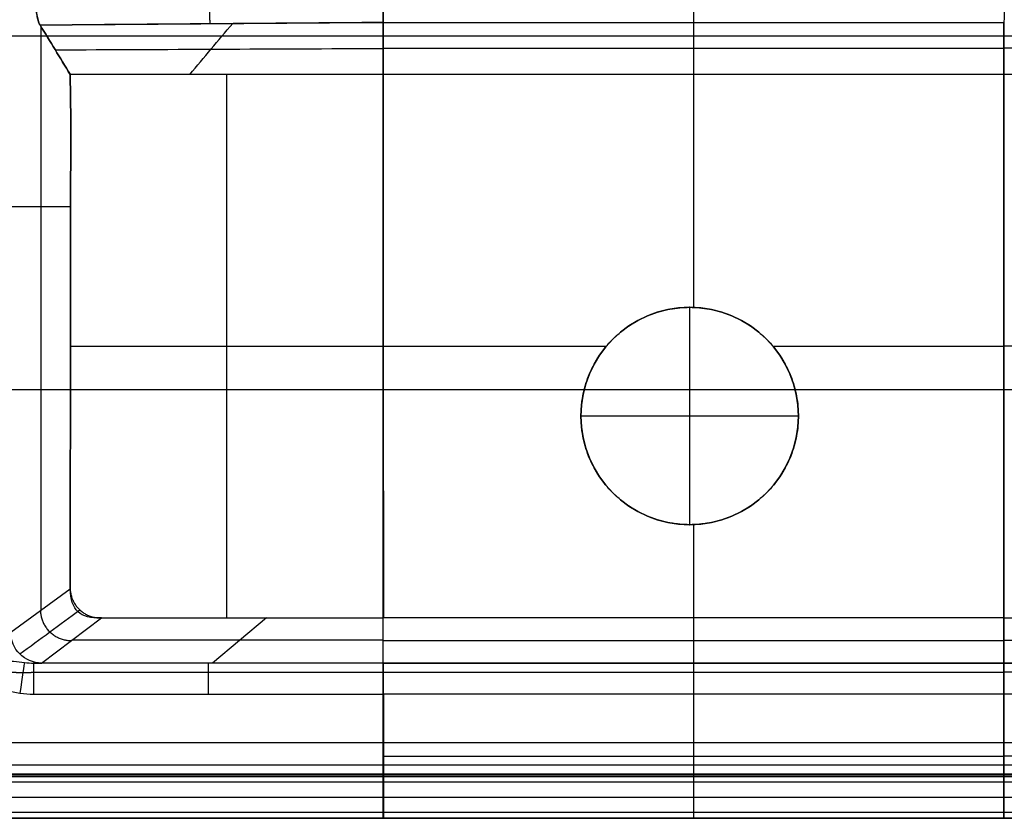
# Model space of a CAD drawing. Header units: millimetres. Extents: x -600 to 600, y -3 to 460.
# Tile 6 of 123: x -508 to -350, y 0 to 129. Entities that reach past the tile are written whole.
import ezdxf

# ---------------------------------------------------------------- set-up
doc = ezdxf.new("R2010")
doc.units = ezdxf.units.MM
doc.header["$MEASUREMENT"] = 0
doc.layers.add('Predefinito', color=7, linetype='Continuous', true_color=0x000000)

msp = doc.modelspace()

# ---------------------------------------------------------------- linework, layer by layer
at = {"layer": 'Predefinito'}
for p, q in [((-504.83, 127.55, 64.78), (-504.83, 33.5, 64.78)), ((-449.68, 128.16, 63.64), (-349.76, 128.16, 63.64)), ((-349.76, 128.16, 63.64), (-349.73, 128.16, 63.64)), ((-349.73, 128.16, 63.64), (-349.76, 128.16, 63.64)), ((-349.73, 128.16, 63.64), (-349.66, 128.16, 63.64)), ((-578.36, 126, 130), (578.37, 126, 130)), ((578.36, 125.97, 130), (-578.36, 125.96, 130)), ((-449.7, 123.99, 91.32), (-349.74, 123.99, 91.32)), ((-249.66, 123.99, 91.32), (-349.76, 123.99, 91.32)), ((-500.09, 119.8, 119.01), (-500, 112.5, 120)), ((-500.09, 119.76, 119), (-500.09, 119.8, 119)), ((-500, 112.5, 119), (-500.09, 119.76, 119)), ((-474.87, 32.26, 119), (-474.87, 119.81, 119)), ((-449.71, 119.82, 119), (-349.76, 119.82, 119)), ((-349.76, 119.82, 119), (-349.76, 119.82, 119)), ((-349.76, 119.82, 119), (-249.66, 119.82, 119)), ((-349.76, 119.82, 119), (-349.76, 119.82, 119)), ((-509.66, 98.52, 9.56), (-500.02, 98.52, 119.81)), ((-400.34, 82.28, 119), (-400.34, 82.28, 122)), ((-400.34, 47.28, 122), (-400.34, 82.28, 122)), ((-449.67, 75.97, 119), (-500.04, 75.97, 119)), ((-449.71, 76.04, 119), (-413.74, 76.04, 119)), ((-386.95, 76.04, 119), (-349.76, 76.04, 119)), ((-313.74, 76.04, 119), (-349.76, 76.04, 119)), ((-584.93, 69.05, 130), (-318.34, 69.05, 130)), ((-417.84, 64.78, 119), (-417.84, 64.78, 122)), ((-382.84, 64.78, 122), (-417.84, 64.78, 122)), ((-382.84, 64.78, 122), (-382.84, 64.78, 119)), ((-400.34, 47.28, 119), (-400.34, 47.28, 122)), ((-509.66, 30, 9.56), (-500.09, 36.94, 119)), ((-504.68, 25, 9.13), (-495.07, 32.26, 119)), ((-495.07, 32.26, 119), (-449.71, 32.26, 119)), ((-468.49, 32.26, 119), (-477.16, 25, 9.14)), ((-449.66, 32.26, 119), (-449.71, 32.26, 119)), ((-449.66, 32.26, 119), (-449.71, 32.26, 119)), ((-349.76, 32.26, 119), (-449.66, 32.26, 119)), ((-349.76, 32.26, 119), (-249.66, 32.26, 119)), ((-349.76, 32.26, 119), (-349.76, 32.26, 119)), ((-349.76, 32.26, 119), (-349.76, 32.26, 119)), ((-449.71, 28.63, 64.08), (-349.76, 28.63, 64.08)), ((-249.66, 28.63, 64.08), (-349.76, 28.63, 64.08)), ((-449.71, 25, 5), (-505.98, 25, 5)), ((-449.71, 25, 5), (-449.68, 25, 5)), ((-349.76, 25, 9.16), (-449.71, 25, 9.16)), ((-449.71, 25, 5), (-449.68, 25, 5)), ((-449.71, 25, 7.08), (-349.76, 25, 7.08)), ((-449.68, 25, 5), (-349.76, 25, 5)), ((-249.66, 25, 9.16), (-349.76, 25, 9.16)), ((-349.76, 25, 5), (-249.66, 25, 5)), ((-349.76, 25, 9.16), (-349.76, 25, 9.16)), ((-349.76, 25, 5), (-349.76, 25, 5)), ((-349.76, 25, 5), (-349.76, 25, 5)), ((-349.76, 25, 9.16), (-349.76, 25, 9.16)), ((-249.66, 25, 7.08), (-349.76, 25, 7.08)), ((-505.98, 23.54, 1.46), (-449.68, 23.54, 1.46)), ((-449.71, 23.54, 1.46), (-349.76, 23.54, 1.46)), ((-249.66, 23.54, 1.46), (-349.76, 23.54, 1.46)), ((-505.98, 20), (-449.71, 20)), ((-449.71, 20), (-449.68, 20)), ((-449.71, 0), (-449.71, 20)), ((-449.68, 20), (-449.71, 20)), ((-449.68, 20), (-449.66, 20)), ((-449.68, 20), (-449.66, 20)), ((-449.66, 20), (-449.66, 0)), ((-349.76, 20), (-449.66, 20)), ((-399.73, 20), (-399.73, 0)), ((-249.66, 20), (-349.76, 20)), ((-349.76, 20), (-349.76, 0)), ((-349.76, 20), (-349.76, 20)), ((-349.76, 0), (-349.76, 20)), ((-349.76, 20), (-349.76, 20)), ((568.56, 12.13, 130), (-568.41, 12.13, 130)), ((-449.71, 10), (-349.76, 10)), ((-249.66, 10), (-349.76, 10)), ((-568.41, 8.59, 131.46), (568.56, 8.59, 131.46)), ((449.66, 7.13, 135), (-568.41, 7.12, 134.99)), ((568.56, 6.94, 135.99), (-568.41, 6.94, 135.99)), ((-568.41, 6.75, 137), (568.56, 6.76, 137)), ((568.56, 5.85, 139.18), (-568.41, 5.84, 139.18)), ((-568.41, 3.38, 140.01), (568.56, 3.38, 140.01)), ((-449.71, 0), (-600, 0)), ((-598.54, 0, 68.5), (-37.44, 0, 68.5)), ((568.56, 0.92, 139.18), (-568.41, 0.92, 139.18)), ((-568.41, 0.07, 137), (568.56, 0.07, 137)), ((568.56, 0, 137), (-568.41, 0, 137)), ((-449.68, 0), (-449.71, 0)), ((-449.68, 0), (-449.71, 0)), ((-449.66, 0), (-449.68, 0)), ((-449.66, 0), (-449.68, 0)), ((-449.66, 0), (-349.76, 0)), ((-349.76, 0), (-349.76, 0)), ((-349.76, 0), (-349.76, 0)), ((-349.76, 0), (-349.73, 0)), ((-349.73, 0), (-249.66, 0))]:
    msp.add_line(p, q, dxfattribs=at)
for start, end in [(0, 180), (180, 360)]:
    msp.add_arc((-400.34, 64.78, 122), 17.5, start, end, dxfattribs=at)
at = {"layer": 'Predefinito', "extrusion": (0, 0, -1)}
msp.add_arc((400.34, 64.78, -120.5), 17.5, 0, 180, dxfattribs=at)
at = {"layer": 'Predefinito', "extrusion": (0, -8.12049e-16, -1)}
msp.add_arc((400.34, 64.78, -120.5), 17.5, 180, 360, dxfattribs=at)
at = {"layer": 'Predefinito', "extrusion": (-0.087156, 3.38256e-15, -0.996195)}
msp.add_arc((-30, 503.56, 34.89), 5, 360, 90, dxfattribs=at)
at = {"layer": 'Predefinito', "extrusion": (-0.989378, 0.145363, 4.47032e-14)}
msp.add_arc((53.92, 5, 505.71), 5, 186.4131, 270, dxfattribs=at)
at = {"layer": 'Predefinito', "extrusion": (-1, -4.23971e-13, -4.51418e-13)}
msp.add_arc((-20, 5, 505.98), 5, 180, 270, dxfattribs=at)
at = {"layer": 'Predefinito', "extrusion": (-2.85883e-14, -1, 9.01385e-15)}
msp.add_arc((-514.64, 10, -25), 10, 330, 355, dxfattribs=at)
at = {"layer": 'Predefinito', "extrusion": (1, -2.74464e-14, 2.74464e-14)}
msp.add_arc((20, 5, -477.82), 5, 270, 360, dxfattribs=at)
at = {"layer": 'Predefinito', "extrusion": (1, 1.94076e-14, -8.03887e-15)}
msp.add_arc((20, 5, -449.71), 5, 270, 0, dxfattribs=at)
at = {"layer": 'Predefinito', "extrusion": (-1, 0, 0)}
msp.add_arc((-20, 5, 399.73), 5, 180, 270, dxfattribs=at)
at = {"layer": 'Predefinito', "extrusion": (1, 2.74464e-14, -2.74464e-14)}
msp.add_arc((20, 5, -349.76), 5, 270, 0, dxfattribs=at)
at = {"layer": 'Predefinito', "extrusion": (-1, -2.74464e-14, 2.74464e-14)}
msp.add_arc((-20, 5, 349.76), 5, 180, 270, dxfattribs=at)
at = {"layer": 'Predefinito'}
for points in [[(-506.22, 143.55, 48.9), (-506.2, 135.23, 49.14), (-505.65, 128.45, 55.45), (-504.94, 127.73, 63.5)], [(-449.68, 128.16, 63.64), (-449.68, 128.84, 55.5), (-449.66, 135.56, 49.2), (-449.66, 143.7, 48.9)], [(-399.68, 143.7, 48.9), (-399.69, 135.56, 49.2), (-399.7, 128.84, 55.5), (-399.71, 128.16, 63.64)], [(-349.7, 143.7, 48.9), (-349.71, 135.56, 49.2), (-349.72, 128.84, 55.5), (-349.73, 128.16, 63.64)], [(-504.94, 127.74, 63.5), (-486.52, 127.9, 63.57), (-468.11, 128.04, 63.61), (-449.68, 128.17, 63.64)], [(-449.68, 128.15, 63.64), (-468.1, 128.01, 63.61), (-486.52, 127.87, 63.56), (-504.94, 127.71, 63.5)], [(-500.09, 119.76, 119), (-501.71, 122.46, 100.48), (-503.32, 125.12, 81.98), (-504.94, 127.74, 63.5)], [(-504.94, 127.73, 63.5), (-503.32, 125.11, 82.01), (-501.71, 122.44, 100.5), (-500.09, 119.8, 119.01)], [(-480.84, 119.77, 119), (-478.54, 122.51, 100.53), (-476.23, 125.25, 82.06), (-473.92, 127.99, 63.59)], [(-449.68, 128.17, 63.64), (-449.69, 125.39, 82.09), (-449.7, 122.6, 100.54), (-449.71, 119.79, 119)], [(-449.71, 119.82, 119), (-449.7, 122.59, 100.56), (-449.69, 125.39, 82.09), (-449.68, 128.16, 63.64)], [(-399.71, 128.16, 63.64), (-399.71, 125.39, 82.09), (-399.72, 122.59, 100.56), (-399.73, 119.82, 119)], [(-349.73, 128.16, 63.64), (-349.74, 125.39, 82.09), (-349.75, 122.59, 100.56), (-349.76, 119.82, 119)], [(-349.76, 119.82, 119), (-349.76, 122.59, 100.56), (-349.76, 125.39, 82.09), (-349.76, 128.16, 63.64)], [(-502.49, 123.74, 91.53), (-484.89, 123.82, 91.51), (-467.29, 123.9, 91.48), (-449.7, 123.97, 91.46)], [(-500.09, 119.8, 119), (-483.28, 119.81, 119), (-466.48, 119.81, 119), (-449.68, 119.81, 119)], [(-449.71, 119.79, 119), (-466.5, 119.78, 119), (-483.29, 119.77, 119), (-500.09, 119.76, 119)], [(-449.71, 32.26, 119), (-449.71, 61.45, 119), (-449.71, 90.63, 119), (-449.71, 119.82, 119)], [(-449.68, 119.81, 119), (-449.67, 90.63, 119), (-449.67, 61.45, 119), (-449.66, 32.26, 119)], [(-399.73, 119.82, 119), (-399.73, 107.3, 119), (-399.73, 94.79, 119), (-399.73, 82.27, 119)], [(-349.76, 119.82, 119), (-349.76, 90.63, 119), (-349.76, 61.45, 119), (-349.76, 32.26, 119)], [(-349.76, 32.26, 119), (-349.76, 61.45, 119), (-349.76, 90.63, 119), (-349.76, 119.82, 119)], [(-500, 112.5, 120), (-500.03, 87.3, 119.66), (-500.06, 62.12, 119.33), (-500.09, 36.94, 119)], [(-500.09, 36.94, 119), (-500.06, 62.12, 119), (-500.03, 87.3, 119), (-500, 112.5, 119)], [(-399.73, 47.29, 119), (-399.73, 42.28, 119), (-399.73, 37.27, 119), (-399.73, 32.26, 119)], [(-495.07, 32.26, 119), (-498.5, 32.14, 119), (-499.98, 33.5, 119), (-500.09, 36.94, 119)], [(-508.2, 26.46, 9.44), (-504.98, 28.83, 45.99), (-501.76, 31.2, 82.54), (-498.54, 33.56, 119.09)], [(-449.71, 25, 9.16), (-449.71, 27.42, 45.77), (-449.71, 29.84, 82.38), (-449.71, 32.26, 119)], [(-399.73, 32.26, 119), (-399.73, 29.84, 82.38), (-399.73, 27.42, 45.77), (-399.73, 25, 9.16)], [(-349.76, 25, 9.16), (-349.76, 27.42, 45.77), (-349.76, 29.84, 82.38), (-349.76, 32.26, 119)], [(-349.76, 32.26, 119), (-349.76, 29.84, 82.38), (-349.76, 27.42, 45.77), (-349.76, 25, 9.16)], [(-449.71, 28.67, 64.63), (-466.41, 28.67, 64.62), (-483.12, 28.67, 64.62), (-499.83, 28.67, 64.61)], [(-449.71, 25, 7.01), (-468.17, 25, 7.01), (-486.63, 25, 7), (-505.11, 25, 6.99)], [(-449.71, 25, 9.16), (-468.02, 25, 9.15), (-486.34, 25, 9.14), (-504.68, 25, 9.13)], [(-449.71, 25, 5), (-449.71, 25, 6.2), (-449.71, 25, 7.96), (-449.71, 25, 9.16)], [(-399.73, 25, 9.16), (-399.73, 25, 7.96), (-399.73, 25, 6.2), (-399.73, 25, 5)], [(-349.76, 25, 5), (-349.76, 25, 6.2), (-349.76, 25, 7.96), (-349.76, 25, 9.16)], [(-349.76, 25, 9.16), (-349.76, 25, 7.96), (-349.76, 25, 6.2), (-349.76, 25, 5)], [(-568.41, 7.13, 135), (-229.05, 7.13, 135), (110.3, 7.13, 135), (449.66, 7.13, 135)]]:
    msp.add_open_spline(points, degree=3, dxfattribs=at)
for points, weights in [([(-477.57, 127.94, 63.58), (-477.58, 128.71, 54.95), (-477.62, 135.06, 49.13), (-477.66, 143.63, 49)], [0.924158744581, 0.772241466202, 0.781088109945, 0.950698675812]), ([(-500.09, 36.94, 119), (-499.98, 34.1, 119.12), (-497.9, 32.17, 119.12), (-495.07, 32.26, 119)], [1, 0.804737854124, 0.804737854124, 1]), ([(-504.87, 33.47, 64.28), (-504.82, 30.59, 64.34), (-502.75, 28.58, 64.25), (-499.87, 28.63, 64.06)], [1, 0.804737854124, 0.804737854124, 1]), ([(-476.57, 25, 9.14), (-476.68, 25, 7.68), (-477.11, 25, 6.28), (-477.82, 25, 5)], [1, 0.98419733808, 0.98419733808, 1])]:
    msp.add_rational_spline(points, weights, degree=3, dxfattribs=at)
for points, knots in [([(-449.66, 143.7, 49), (-449.66, 142.79, 49.03), (-449.66, 141.89, 49.13), (-449.66, 140.07, 49.48), (-449.66, 139.15, 49.75), (-449.66, 136.39, 50.83), (-449.67, 134.67, 51.91), (-449.67, 131.73, 54.64), (-449.67, 130.51, 56.29), (-449.68, 129.22, 59.02), (-449.68, 128.88, 59.94), (-449.68, 128.39, 61.79), (-449.68, 128.23, 62.71), (-449.68, 128.15, 63.64)], [0, 0, 0, 0, 2.768359, 2.768359, 5.705872, 5.705872, 11.926276, 11.926276, 18.141603, 18.141603, 21.072863, 21.072863, 23.831192, 23.831192, 23.831192, 23.831192]), ([(-504.94, 127.71, 63.5), (-505.04, 127.83, 62.28), (-505.15, 128.08, 61.06), (-505.32, 128.71, 59.21), (-505.37, 128.96, 58.59), (-505.48, 129.56, 57.36), (-505.54, 129.91, 56.74), (-505.65, 130.73, 55.51), (-505.7, 131.2, 54.9), (-505.81, 132.29, 53.69), (-505.86, 132.91, 53.09), (-505.94, 133.99, 52.22), (-505.97, 134.38, 51.94), (-506.02, 135.22, 51.38), (-506.04, 135.67, 51.11), (-506.11, 137.13, 50.34), (-506.16, 138.25, 49.87), (-506.19, 139.54, 49.53)], [-23.752322, -23.752322, -23.752322, -23.752322, -18.806248, -18.806248, -16.336631, -16.336631, -13.863976, -13.863976, -11.389405, -11.389405, -8.916405, -8.916405, -7.679465, -7.679465, -6.442526, -6.442526, -3.96907, -3.96907, -3.96907, -3.96907]), ([(-382.84, 64.78, 119), (-382.84, 74.44, 119), (-390.68, 82.28, 119), (-410.01, 82.28, 119), (-417.84, 74.44, 119), (-417.84, 64.78, 119)], [0, 0, 0, 0, 27.489766, 27.489766, 54.977877, 54.977877, 54.977877, 54.977877]), ([(-417.84, 64.78, 119), (-417.84, 55.11, 119), (-410.01, 47.28, 119), (-390.68, 47.28, 119), (-382.84, 55.11, 119), (-382.84, 64.78, 119)], [54.977877, 54.977877, 54.977877, 54.977877, 82.467784, 82.467784, 109.955755, 109.955755, 109.955755, 109.955755]), ([(-514.64, 25.67, 2.5), (-514.09, 25.67, 2.5), (-513.54, 25.66, 2.54), (-512.51, 25.61, 2.69), (-512.02, 25.58, 2.79), (-511.11, 25.51, 3.04), (-510.69, 25.47, 3.17), (-509.91, 25.38, 3.44), (-509.55, 25.34, 3.58), (-508.55, 25.21, 3.98), (-507.98, 25.14, 4.23), (-506.93, 25.03, 4.66), (-506.45, 25, 4.84), (-505.98, 25, 5)], [0, 0, 0, 0, 1.139029, 1.139029, 2.278057, 2.278057, 3.417086, 3.417086, 4.556114, 4.556114, 6.834171, 6.834171, 9.112228, 9.112228, 9.112228, 9.112228]), ([(-449.68, 25, 5), (-449.68, 25, 4.71), (-449.68, 24.97, 4.4), (-449.68, 24.86, 3.78), (-449.68, 24.77, 3.47), (-449.68, 24.53, 2.85), (-449.68, 24.37, 2.55), (-449.68, 24, 1.98), (-449.68, 23.78, 1.71), (-449.68, 23.29, 1.22), (-449.68, 23.02, 1), (-449.68, 22.45, 0.63), (-449.68, 22.15, 0.47), (-449.68, 21.53, 0.23), (-449.68, 21.22, 0.14), (-449.68, 20.6, 0.03), (-449.68, 20.29), (-449.68, 20)], [0, 0, 0, 0, 0.981528, 0.981528, 1.962732, 1.962732, 2.94432, 2.94432, 3.927021, 3.927021, 4.908745, 4.908745, 5.890096, 5.890096, 6.870705, 6.870705, 7.852844, 7.852844, 7.852844, 7.852844]), ([(-514.64, 21.34), (-514.27, 21.34), (-513.91, 21.32), (-513.19, 21.23), (-512.83, 21.17), (-512.11, 21.02), (-511.75, 20.94), (-511.04, 20.77), (-510.68, 20.68), (-509.62, 20.43), (-508.9, 20.27), (-507.45, 20.06), (-506.72, 20), (-505.98, 20)], [0, 0, 0, 0, 1.139029, 1.139029, 2.278057, 2.278057, 3.417086, 3.417086, 4.556114, 4.556114, 6.834171, 6.834171, 9.112228, 9.112228, 9.112228, 9.112228])]:
    msp.add_open_spline(points, degree=3, knots=knots, dxfattribs=at)
for points, weights, degree, knots in [([(-417.84, 64.78, 119), (-417.84, 82.28, 119), (-400.34, 82.28, 119), (-382.84, 82.28, 119), (-382.84, 64.78, 119)], [1, 0.707106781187, 1, 0.707106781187, 1], 2, [-54.977871, -54.977871, -54.977871, -27.488936, -27.488936, 0, 0, 0]), ([(-382.84, 64.78, 119), (-382.84, 47.28, 119), (-400.34, 47.28, 119), (-417.84, 47.28, 119), (-417.84, 64.78, 119)], [1, 0.707106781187, 1, 0.707106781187, 1], 2, [-109.955743, -109.955743, -109.955743, -82.466807, -82.466807, -54.977871, -54.977871, -54.977871]), ([(-514.64, 23.84, 0.67), (-514.17, 23.84, 0.67), (-513.7, 23.83, 0.68), (-512.79, 23.79, 0.72), (-512.35, 23.77, 0.76), (-511.51, 23.71, 0.83), (-511.11, 23.68, 0.87), (-510.34, 23.62, 0.95), (-509.98, 23.59, 0.99), (-508.92, 23.51, 1.12), (-508.29, 23.47, 1.2), (-507.09, 23.46, 1.34), (-506.52, 23.48, 1.41), (-505.98, 23.54, 1.46)], [0.933012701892, 0.933023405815, 0.931808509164, 0.927506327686, 0.924429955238, 0.917295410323, 0.913247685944, 0.904907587, 0.900614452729, 0.887985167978, 0.879953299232, 0.865598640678, 0.859214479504, 0.853553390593], 3, [0, 0, 0, 0, 1.139029, 1.139029, 2.278057, 2.278057, 3.417086, 3.417086, 4.556114, 4.556114, 6.834171, 6.834171, 9.112228, 9.112228, 9.112228, 9.112228])]:
    msp.add_rational_spline(points, weights, degree=degree, knots=knots, dxfattribs=at)

doc.saveas('drawing.dxf')
